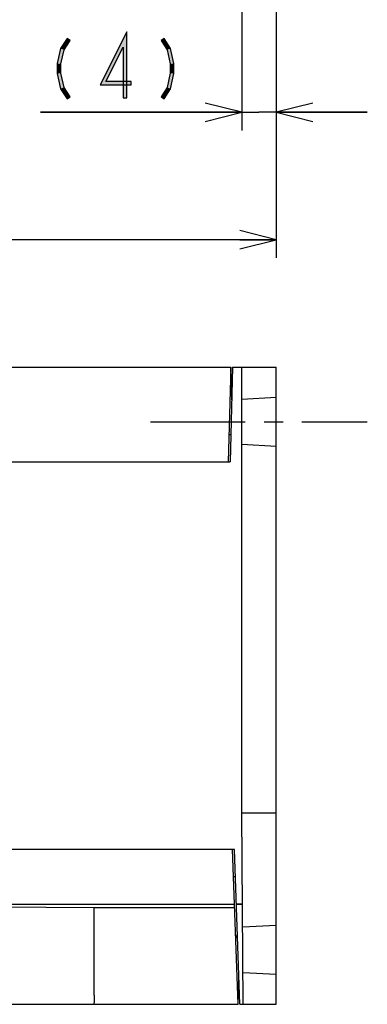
# Model space of a CAD drawing. Header units: millimetres. Extents: x 60 to 816, y 67 to 560.
# Tile 43 of 49: x 752 to 790, y 134 to 242. Entities that reach past the tile are written whole.
import ezdxf

# ---------------------------------------------------------------- set-up
doc = ezdxf.new("R2010")
doc.units = ezdxf.units.MM
doc.header["$LTSCALE"] = 0.327195
doc.linetypes.add('CENTER', pattern=[50.8, 31.75, -6.35, 6.35, -6.35])
for name, color, linetype in [('ALL_AXIS', 7, 'Continuous'), ('ALL_DIM', 7, 'Continuous'), ('ALL_FEATURES', 7, 'Continuous')]:
    doc.layers.add(name, color=color, linetype=linetype)

# ---------------------------------------------------------------- blocks, each defined once
blk = doc.blocks.new('JZB_0003')
at = {"layer": 'ALL_DIM', "color": 2, "linetype": 'Continuous', "lineweight": 25}
for p, q in [((180, 54.53), (180, 0)), ((180, 2), (176, 3)), ((180, 2), (90, 2)), ((176, 1), (180, 2)), ((176, 2), (180, 2))]:
    blk.add_line(p, q, dxfattribs=at)
blk = doc.blocks.new('JZB_0005')
at = {"layer": 'ALL_DIM', "color": 2, "linetype": 'Continuous', "lineweight": 25}
for p, q in [((22.11, 40.5), (22.11, 0)), ((25.91, 40.53), (25.91, 0)), ((22.11, 2), (18.11, 3)), ((29.91, 3), (25.91, 2)), ((22.11, 2), (0, 2)), ((0, 2), (24.01, 2)), ((18.11, 1), (22.11, 2)), ((18.11, 2), (22.11, 2)), ((35.91, 2), (24.01, 2)), ((25.91, 2), (35.91, 2)), ((25.91, 2), (29.91, 1)), ((29.91, 2), (25.91, 2))]:
    blk.add_line(p, q, dxfattribs=at)

msp = doc.modelspace()

# ---------------------------------------------------------------- hatches: boundary and pattern name
at = {"layer": 'ALL_DIM', "linetype": 'Continuous', "lineweight": 25}
h = msp.add_hatch(color=2, dxfattribs=at)
h.dxf.hatch_style = 1
h.paths.add_polyline_path([(760.65, 235), (763.58, 240.84), (763.18, 239.16), (761.29, 235.4)])
h = msp.add_hatch(color=2, dxfattribs=at)
h.dxf.hatch_style = 1
h.paths.add_polyline_path([(763.58, 240.84), (763.58, 233.6), (763.18, 233.6), (763.18, 239.16)])
h = msp.add_hatch(color=2, dxfattribs=at)
h.dxf.hatch_style = 1
h.paths.add_polyline_path([(756.31, 239.01), (757.02, 240.11), (757.35, 239.89), (756.69, 238.86)])
h = msp.add_hatch(color=2, dxfattribs=at)
h.dxf.hatch_style = 1
h.paths.add_polyline_path([(768.01, 238.86), (767.34, 239.89), (767.67, 240.11), (768.38, 239.01)])
h = msp.add_hatch(color=2, dxfattribs=at)
h.dxf.hatch_style = 1
h.paths.add_polyline_path([(755.95, 237.35), (756.31, 239.01), (756.69, 238.86), (756.35, 237.31)])
h = msp.add_hatch(color=2, dxfattribs=at)
h.dxf.hatch_style = 1
h.paths.add_polyline_path([(768.34, 237.31), (768.01, 238.86), (768.38, 239.01), (768.74, 237.35)])
h = msp.add_hatch(color=2, dxfattribs=at)
h.dxf.hatch_style = 1
h.paths.add_polyline_path([(755.95, 236.25), (755.95, 237.35), (756.35, 237.31), (756.35, 236.29)])
h = msp.add_hatch(color=2, dxfattribs=at)
h.dxf.hatch_style = 1
h.paths.add_polyline_path([(768.34, 236.29), (768.34, 237.31), (768.74, 237.35), (768.74, 236.25)])
h = msp.add_hatch(color=2, dxfattribs=at)
h.dxf.hatch_style = 1
h.paths.add_polyline_path([(756.31, 234.59), (755.95, 236.25), (756.35, 236.29), (756.69, 234.74)])
h = msp.add_hatch(color=2, dxfattribs=at)
h.dxf.hatch_style = 1
h.paths.add_polyline_path([(768.01, 234.74), (768.34, 236.29), (768.74, 236.25), (768.38, 234.59)])
h = msp.add_hatch(color=2, dxfattribs=at)
h.dxf.hatch_style = 1
h.paths.add_polyline_path([(757.02, 233.49), (756.31, 234.59), (756.69, 234.74), (757.35, 233.71)])
h = msp.add_hatch(color=2, dxfattribs=at)
h.dxf.hatch_style = 1
h.paths.add_polyline_path([(764.07, 235), (760.65, 235), (761.29, 235.4), (764.07, 235.4)])
h = msp.add_hatch(color=2, dxfattribs=at)
h.dxf.hatch_style = 1
h.paths.add_polyline_path([(767.34, 233.71), (768.01, 234.74), (768.38, 234.59), (767.67, 233.49)])

# ---------------------------------------------------------------- linework, layer by layer
at = {"layer": 'ALL_AXIS', "color": 7, "linetype": 'CENTER', "lineweight": 25}
msp.add_line((766.2, 198), (790, 198), dxfattribs=at)
at = {"layer": 'ALL_AXIS', "color": 7, "linetype": 'Continuous', "lineweight": 25}
for p, q in [((776, 134), (775.41, 151)), ((776.29, 145), (775.62, 145))]:
    msp.add_line(p, q, dxfattribs=at)
at = {"layer": 'ALL_DIM', "color": 2, "linetype": 'Continuous', "lineweight": 25}
for p, q in [((763.58, 240.84), (760.65, 235)), ((763.58, 233.6), (763.58, 240.84)), ((757.02, 240.11), (756.31, 239.01)), ((756.69, 238.86), (757.35, 239.89)), ((757.35, 239.89), (757.02, 240.11)), ((761.29, 235.4), (763.18, 239.16)), ((763.18, 239.16), (763.18, 233.6)), ((767.67, 240.11), (767.34, 239.89)), ((767.34, 239.89), (768.01, 238.86)), ((768.38, 239.01), (767.67, 240.11)), ((756.31, 239.01), (755.95, 237.35)), ((756.35, 237.31), (756.69, 238.86)), ((768.01, 238.86), (768.34, 237.31)), ((768.74, 237.35), (768.38, 239.01)), ((755.95, 237.35), (755.95, 236.25)), ((756.35, 236.29), (756.35, 237.31)), ((768.34, 237.31), (768.34, 236.29)), ((768.74, 236.25), (768.74, 237.35)), ((755.95, 236.25), (756.31, 234.59)), ((756.69, 234.74), (756.35, 236.29)), ((768.34, 236.29), (768.01, 234.74)), ((768.38, 234.59), (768.74, 236.25)), ((757.35, 233.71), (756.69, 234.74)), ((760.65, 235), (764.07, 235)), ((764.07, 235.4), (761.29, 235.4)), ((764.07, 235), (764.07, 235.4)), ((768.01, 234.74), (767.34, 233.71)), ((756.31, 234.59), (757.02, 233.49)), ((757.02, 233.49), (757.35, 233.71)), ((767.34, 233.71), (767.67, 233.49)), ((767.67, 233.49), (768.38, 234.59)), ((763.18, 233.6), (763.58, 233.6))]:
    msp.add_line(p, q, dxfattribs=at)
at = {"layer": 'ALL_FEATURES', "color": 7, "linetype": 'Continuous', "lineweight": 25}
for p, q in [((602, 204), (775, 204)), ((775, 204), (774.73, 193.6)), ((775.2, 204), (774.93, 193.6)), ((775.11, 200.4), (775, 204)), ((775.2, 204), (780, 204)), ((776.2, 155), (776.2, 204)), ((780, 134), (780, 204)), ((776.2, 200.5), (780, 200.7)), ((774.81, 196.6), (775.01, 196.6)), ((780, 195.3), (776.2, 195.5)), ((740.6, 193.6), (774.93, 193.6)), ((780, 155), (776.2, 155)), ((776.38, 134), (776.2, 155)), ((775.41, 151), (678.7, 151)), ((775.8, 134), (775.21, 151)), ((775.51, 148), (775.31, 148)), ((695, 145), (775.42, 145)), ((695, 145), (760, 144.65)), ((775.62, 145), (776.29, 145)), ((760, 144.65), (775.43, 144.65)), ((760, 135), (760, 144.65)), ((776.31, 142.51), (780, 142.7)), ((776.35, 137.49), (780, 137.3)), ((775.8, 134), (775.89, 137.11)), ((600, 134), (775.8, 134)), ((776, 134), (780, 134))]:
    msp.add_line(p, q, dxfattribs=at)
msp.add_lwpolyline([(760, 135), (759.99, 134.62), (759.98, 134.29), (759.95, 134.08), (759.92, 134)], dxfattribs=at)
msp.add_arc((774.75, 141), 1, 1.9996, 38.2277, dxfattribs=at)

# ---------------------------------------------------------------- block references
for name, p in [('JZB_0003', (600, 216)), ('JZB_0005', (754.09, 230))]:
    msp.add_blockref(name, p)

doc.saveas('drawing.dxf')
